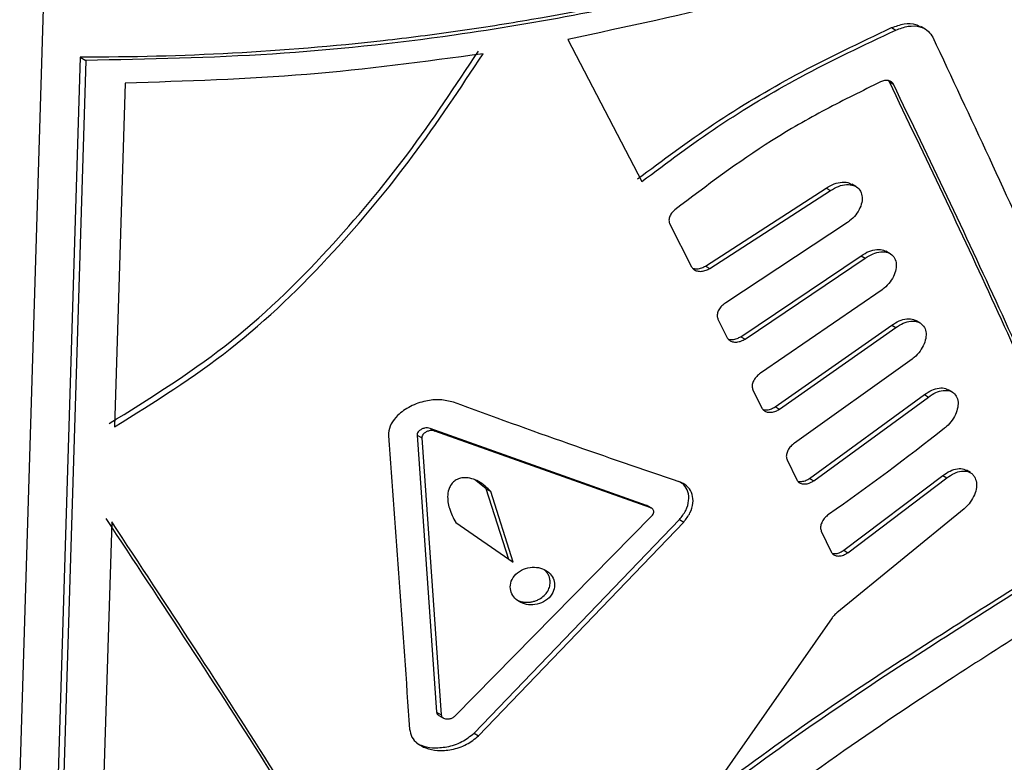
# Model space of a CAD drawing. Header units: millimetres. Extents: x 51 to 2966, y 67 to 3970.
# Tile 74 of 88: x 2483 to 2518, y 2817 to 2843. Entities that reach past the tile are written whole.
import ezdxf

# ---------------------------------------------------------------- set-up
doc = ezdxf.new("R2010")
doc.units = ezdxf.units.MM

msp = doc.modelspace()

# ---------------------------------------------------------------- linework, layer by layer
at = {"color": 7, "linetype": 'Continuous', "lineweight": 25}
for p, q in [((2485.283, 2887.024), (2478.405, 2663.545)), ((2514.027, 2842.676), (2514.173, 2842.592)), ((2515.212, 2842.63), (2515.067, 2842.714)), ((2502.543, 2842.261), (2505.172, 2837.22)), ((2485.25, 2841.631), (2484.152, 2805.97)), ((2485.451, 2841.515), (2484.353, 2805.854)), ((2485.25, 2841.631), (2485.451, 2841.515)), ((2486.847, 2840.709), (2486.471, 2828.514)), ((2513.947, 2840.751), (2513.908, 2840.798)), ((2513.947, 2840.751), (2514.093, 2840.667)), ((2507.428, 2834.219), (2511.71, 2836.982)), ((2507.579, 2834.131), (2511.857, 2836.897)), ((2511.71, 2836.982), (2511.857, 2836.897)), ((2512.757, 2837.04), (2512.611, 2837.124)), ((2506.16, 2835.709), (2506.933, 2834.19)), ((2512.467, 2835.765), (2508.145, 2832.914)), ((2513.972, 2834.657), (2513.826, 2834.741)), ((2508.677, 2831.712), (2512.946, 2834.586)), ((2508.827, 2831.626), (2513.092, 2834.502)), ((2512.946, 2834.586), (2513.092, 2834.502)), ((2507.428, 2834.219), (2507.579, 2834.131)), ((2513.688, 2833.379), (2509.379, 2830.416)), ((2507.868, 2832.332), (2508.196, 2831.676)), ((2515.034, 2832.198), (2514.889, 2832.281)), ((2509.897, 2829.223), (2514.028, 2832.116)), ((2510.045, 2829.137), (2514.173, 2832.032)), ((2514.028, 2832.116), (2514.173, 2832.032)), ((2508.677, 2831.712), (2508.827, 2831.626)), ((2514.755, 2830.916), (2510.585, 2827.935)), ((2516.174, 2829.749), (2516.03, 2829.832)), ((2509.108, 2829.831), (2509.428, 2829.179)), ((2511.119, 2826.686), (2515.189, 2829.655)), ((2511.266, 2826.601), (2515.333, 2829.572)), ((2515.189, 2829.655), (2515.333, 2829.572)), ((2509.897, 2829.223), (2510.045, 2829.137)), ((2505.335, 2825.726), (2497.658, 2828.457)), ((2497.658, 2828.457), (2497.824, 2828.361)), ((2497.199, 2828.22), (2497.886, 2818.393)), ((2497.199, 2828.22), (2497.367, 2828.123)), ((2497.367, 2828.123), (2498.051, 2818.298)), ((2505.489, 2825.637), (2497.824, 2828.361)), ((2510.32, 2827.347), (2510.663, 2826.635)), ((2512.326, 2824.133), (2515.846, 2826.788)), ((2512.473, 2824.049), (2515.99, 2826.705)), ((2515.846, 2826.788), (2515.99, 2826.705)), ((2516.819, 2826.889), (2516.676, 2826.972)), ((2516.972, 2826.726), (2516.986, 2826.697)), ((2499.652, 2826.314), (2499.235, 2826.65)), ((2511.119, 2826.686), (2511.266, 2826.601)), ((2499.652, 2826.314), (2499.815, 2826.22)), ((2500.447, 2823.805), (2499.652, 2826.314)), ((2500.608, 2823.712), (2499.815, 2826.22)), ((2505.335, 2825.726), (2505.489, 2825.637)), ((2505.52, 2825.624), (2505.366, 2825.712)), ((2498.54, 2818.251), (2505.522, 2825.351)), ((2516.601, 2825.606), (2512.083, 2821.911)), ((2486.368, 2825.145), (2485.799, 2806.678)), ((2498.567, 2825.115), (2500.608, 2823.712)), ((2499.217, 2817.644), (2506.502, 2825.221)), ((2499.38, 2817.55), (2506.655, 2825.133)), ((2506.502, 2825.221), (2506.655, 2825.133)), ((2511.533, 2824.814), (2511.883, 2824.075)), ((2512.326, 2824.133), (2512.473, 2824.049)), ((2511.913, 2821.732), (2507.239, 2815.053)), ((2497.886, 2818.393), (2498.051, 2818.298)), ((2497.965, 2818.277), (2498.13, 2818.182)), ((2499.217, 2817.644), (2499.38, 2817.55))]:
    msp.add_line(p, q, dxfattribs=at)
for points, knots in [([(2524.18, 2850.864), (2522.898, 2850.124), (2521.56, 2849.425), (2518.771, 2848.107), (2517.321, 2847.488), (2515.061, 2846.619), (2514.294, 2846.341), (2512.746, 2845.808), (2511.963, 2845.554), (2509.589, 2844.827), (2507.971, 2844.388), (2504.666, 2843.604), (2502.978, 2843.259), (2500.394, 2842.811), (2499.524, 2842.674), (2497.766, 2842.423), (2496.883, 2842.311), (2494.227, 2842.012), (2492.446, 2841.865), (2488.863, 2841.671), (2487.062, 2841.625), (2485.25, 2841.631)], [0, 0, 0, 0, 0.125, 0.125, 0.25, 0.25, 0.3125, 0.3125, 0.375, 0.375, 0.5, 0.5, 0.625, 0.625, 0.6875, 0.6875, 0.75, 0.75, 0.875, 0.875, 1, 1, 1, 1]), ([(2524.321, 2850.782), (2522.933, 2850.028), (2520.143, 2848.512), (2515.786, 2846.706), (2511.515, 2845.245), (2507.371, 2844.086), (2503.031, 2843.124), (2497.93, 2842.277), (2492.057, 2841.641), (2487.663, 2841.557), (2485.451, 2841.515)], [0, 0, 0, 0, 0.132403, 0.266269, 0.37184, 0.477411, 0.586047, 0.694686, 0.846236, 1, 1, 1, 1]), ([(2524.296, 2849.967), (2522.782, 2849.149), (2519.735, 2847.501), (2514.495, 2845.402), (2508.781, 2843.577), (2504.632, 2842.702), (2502.543, 2842.261)], [0, 0, 0, 0, 0.2414258, 0.4860236, 0.7411362, 1, 1, 1, 1]), ([(2514.027, 2842.676), (2514.177, 2842.729), (2514.476, 2842.834), (2514.842, 2842.83), (2514.999, 2842.731), (2515.056, 2842.695)], [0, 0, 0, 0, 0.389449, 0.779157, 1, 1, 1, 1]), ([(2505.018, 2837.31), (2505.905, 2837.974), (2507.707, 2839.321), (2510.783, 2841.143), (2512.895, 2842.141), (2514.027, 2842.676)], [0, 0, 0, 0, 0.3105077, 0.6303535, 1, 1, 1, 1]), ([(2505.172, 2837.22), (2506.059, 2837.885), (2507.858, 2839.234), (2510.931, 2841.058), (2513.041, 2842.056), (2514.173, 2842.592)], [0, 0, 0, 0, 0.310446, 0.630236, 1, 1, 1, 1]), ([(2514.173, 2842.592), (2514.323, 2842.646), (2514.624, 2842.754), (2515.033, 2842.729), (2515.331, 2842.583), (2515.439, 2842.409), (2515.485, 2842.335)], [0, 0, 0, 0, 0.269195, 0.538553, 0.803245, 1, 1, 1, 1]), ([(2515.485, 2842.335), (2516.822, 2839.484), (2519.499, 2833.779), (2521.824, 2828.275), (2522.987, 2825.521)], [0, 0, 0, 0, 0.49967, 1, 1, 1, 1]), ([(2486.276, 2828.628), (2487.682, 2829.501), (2490.533, 2831.272), (2493.978, 2834.629), (2496.942, 2838.171), (2498.562, 2840.617), (2499.376, 2841.844)], [0, 0, 0, 0, 0.258454, 0.523796, 0.760954, 1, 1, 1, 1]), ([(2486.471, 2828.514), (2487.878, 2829.393), (2490.728, 2831.175), (2494.164, 2834.541), (2497.117, 2838.085), (2498.73, 2840.525), (2499.54, 2841.75)], [0, 0, 0, 0, 0.258972, 0.524838, 0.76149, 1, 1, 1, 1]), ([(2499.54, 2841.75), (2497.465, 2841.471), (2493.287, 2840.908), (2489.003, 2840.776), (2486.847, 2840.709)], [0, 0, 0, 0, 0.496553, 1, 1, 1, 1]), ([(2513.632, 2840.75), (2512.986, 2840.433), (2511.693, 2839.799), (2509.193, 2838.37), (2507.465, 2837.064), (2506.343, 2836.217)], [0, 0, 0, 0, 0.259592, 0.519261, 1, 1, 1, 1]), ([(2514.093, 2840.667), (2514.071, 2840.699), (2514.029, 2840.763), (2513.914, 2840.805), (2513.778, 2840.807), (2513.681, 2840.769), (2513.632, 2840.75)], [0, 0, 0, 0, 0.248015, 0.495874, 0.74827, 1, 1, 1, 1]), ([(2521.14, 2825.05), (2520.018, 2827.622), (2517.773, 2832.77), (2515.223, 2838.09), (2513.947, 2840.751)], [0, 0, 0, 0, 0.4997149, 1, 1, 1, 1]), ([(2521.282, 2824.968), (2520.16, 2827.54), (2517.916, 2832.688), (2515.368, 2838.007), (2514.093, 2840.667)], [0, 0, 0, 0, 0.4997163, 1, 1, 1, 1]), ([(2511.71, 2836.982), (2511.804, 2837.037), (2511.991, 2837.149), (2512.28, 2837.204), (2512.496, 2837.193), (2512.58, 2837.13), (2512.604, 2837.113)], [0, 0, 0, 0, 0.296395, 0.592818, 0.886856, 1, 1, 1, 1]), ([(2511.857, 2836.897), (2511.95, 2836.952), (2512.137, 2837.063), (2512.429, 2837.123), (2512.684, 2837.093), (2512.874, 2836.971), (2512.978, 2836.778), (2512.992, 2836.54), (2512.917, 2836.282), (2512.763, 2836.03), (2512.597, 2835.86), (2512.491, 2835.782), (2512.467, 2835.765)], [0, 0, 0, 0, 0.113671, 0.227359, 0.340132, 0.449537, 0.555016, 0.657747, 0.75974, 0.86309, 0.969355, 1, 1, 1, 1]), ([(2506.343, 2836.217), (2506.301, 2836.177), (2506.216, 2836.097), (2506.142, 2835.953), (2506.121, 2835.816), (2506.148, 2835.743), (2506.16, 2835.709)], [0, 0, 0, 0, 0.264933, 0.530535, 0.780667, 1, 1, 1, 1]), ([(2512.946, 2834.586), (2513.037, 2834.643), (2513.219, 2834.756), (2513.499, 2834.816), (2513.711, 2834.808), (2513.795, 2834.747), (2513.82, 2834.73)], [0, 0, 0, 0, 0.293891, 0.587837, 0.87962, 1, 1, 1, 1]), ([(2513.092, 2834.502), (2513.183, 2834.558), (2513.364, 2834.671), (2513.647, 2834.736), (2513.896, 2834.71), (2514.082, 2834.594), (2514.186, 2834.405), (2514.201, 2834.168), (2514.13, 2833.908), (2513.98, 2833.651), (2513.816, 2833.477), (2513.712, 2833.397), (2513.688, 2833.379)], [0, 0, 0, 0, 0.112453, 0.224922, 0.33658, 0.445466, 0.551231, 0.65482, 0.757879, 0.862064, 0.968615, 1, 1, 1, 1]), ([(2506.933, 2834.19), (2506.957, 2834.156), (2507.004, 2834.089), (2507.128, 2834.036), (2507.279, 2834.024), (2507.438, 2834.057), (2507.536, 2834.108), (2507.579, 2834.131)], [0, 0, 0, 0, 0.197815, 0.395191, 0.602429, 0.823191, 1, 1, 1, 1]), ([(2506.984, 2834.131), (2507.03, 2834.124), (2507.128, 2834.11), (2507.286, 2834.145), (2507.384, 2834.196), (2507.428, 2834.219)], [0, 0, 0, 0, 0.33203, 0.702984, 1, 1, 1, 1]), ([(2508.145, 2832.914), (2508.095, 2832.879), (2507.996, 2832.808), (2507.89, 2832.665), (2507.837, 2832.519), (2507.838, 2832.406), (2507.861, 2832.35), (2507.868, 2832.332)], [0, 0, 0, 0, 0.232373, 0.465205, 0.68674, 0.89479, 1, 1, 1, 1]), ([(2514.028, 2832.116), (2514.116, 2832.173), (2514.293, 2832.288), (2514.566, 2832.352), (2514.774, 2832.347), (2514.857, 2832.288), (2514.883, 2832.27)], [0, 0, 0, 0, 0.29189, 0.583807, 0.873802, 1, 1, 1, 1]), ([(2514.173, 2832.032), (2514.261, 2832.089), (2514.438, 2832.203), (2514.713, 2832.272), (2514.955, 2832.251), (2515.138, 2832.139), (2515.242, 2831.953), (2515.258, 2831.717), (2515.19, 2831.455), (2515.043, 2831.195), (2514.882, 2831.018), (2514.779, 2830.935), (2514.755, 2830.916)], [0, 0, 0, 0, 0.111477, 0.222969, 0.333725, 0.442198, 0.548175, 0.652462, 0.756382, 0.861249, 0.968042, 1, 1, 1, 1]), ([(2508.196, 2831.676), (2508.219, 2831.643), (2508.264, 2831.576), (2508.386, 2831.524), (2508.534, 2831.515), (2508.689, 2831.55), (2508.785, 2831.602), (2508.827, 2831.626)], [0, 0, 0, 0, 0.1992181, 0.3981454, 0.6055086, 0.8246047, 1, 1, 1, 1]), ([(2508.244, 2831.618), (2508.29, 2831.612), (2508.385, 2831.6), (2508.539, 2831.637), (2508.635, 2831.689), (2508.677, 2831.712)], [0, 0, 0, 0, 0.333756, 0.703764, 1, 1, 1, 1]), ([(2509.379, 2830.416), (2509.331, 2830.38), (2509.234, 2830.309), (2509.13, 2830.165), (2509.078, 2830.019), (2509.078, 2829.905), (2509.101, 2829.85), (2509.108, 2829.831)], [0, 0, 0, 0, 0.230619, 0.461612, 0.683191, 0.893137, 1, 1, 1, 1]), ([(2515.189, 2829.655), (2515.274, 2829.713), (2515.446, 2829.83), (2515.711, 2829.898), (2515.915, 2829.897), (2515.997, 2829.839), (2516.023, 2829.821)], [0, 0, 0, 0, 0.289914, 0.579877, 0.868132, 1, 1, 1, 1]), ([(2498.485, 2829.384), (2498.331, 2829.423), (2498.024, 2829.501), (2497.485, 2829.443), (2496.951, 2829.261), (2496.522, 2828.964), (2496.26, 2828.621), (2496.181, 2828.365), (2496.186, 2828.227), (2496.187, 2828.198)], [0, 0, 0, 0, 0.168157, 0.335771, 0.519114, 0.702508, 0.833582, 0.965258, 1, 1, 1, 1]), ([(2515.333, 2829.572), (2515.419, 2829.63), (2515.59, 2829.746), (2515.858, 2829.818), (2516.093, 2829.802), (2516.272, 2829.695), (2516.375, 2829.512), (2516.393, 2829.276), (2516.327, 2829.013), (2516.183, 2828.75), (2516.026, 2828.569), (2515.924, 2828.484), (2515.9, 2828.465)], [0, 0, 0, 0, 0.1105283, 0.2210711, 0.3309635, 0.4390526, 0.5452391, 0.6501975, 0.7549467, 0.8604757, 0.9674958, 1, 1, 1, 1]), ([(2506.492, 2826.562), (2505.2, 2827.002), (2502.611, 2827.885), (2499.863, 2828.883), (2498.485, 2829.384)], [0, 0, 0, 0, 0.498806, 1, 1, 1, 1]), ([(2509.428, 2829.179), (2509.45, 2829.146), (2509.495, 2829.08), (2509.615, 2829.03), (2509.76, 2829.023), (2509.911, 2829.06), (2510.004, 2829.113), (2510.045, 2829.137)], [0, 0, 0, 0, 0.2005866, 0.4008869, 0.6084087, 0.8259692, 1, 1, 1, 1]), ([(2509.475, 2829.123), (2509.519, 2829.118), (2509.612, 2829.107), (2509.763, 2829.146), (2509.855, 2829.199), (2509.897, 2829.223)], [0, 0, 0, 0, 0.335197, 0.704548, 1, 1, 1, 1]), ([(2497.658, 2828.457), (2497.627, 2828.465), (2497.564, 2828.481), (2497.455, 2828.47), (2497.348, 2828.432), (2497.263, 2828.371), (2497.213, 2828.302), (2497.198, 2828.251), (2497.199, 2828.225), (2497.199, 2828.22)], [0, 0, 0, 0, 0.17063, 0.340709, 0.52545, 0.7073, 0.837906, 0.96904, 1, 1, 1, 1]), ([(2497.824, 2828.361), (2497.793, 2828.369), (2497.731, 2828.385), (2497.622, 2828.374), (2497.515, 2828.336), (2497.431, 2828.275), (2497.38, 2828.206), (2497.365, 2828.155), (2497.366, 2828.128), (2497.367, 2828.123)], [0, 0, 0, 0, 0.170385, 0.340288, 0.524701, 0.706256, 0.837141, 0.968582, 1, 1, 1, 1]), ([(2510.585, 2827.935), (2510.537, 2827.899), (2510.443, 2827.826), (2510.342, 2827.682), (2510.29, 2827.536), (2510.29, 2827.421), (2510.312, 2827.365), (2510.32, 2827.347)], [0, 0, 0, 0, 0.229029, 0.458382, 0.679932, 0.891615, 1, 1, 1, 1]), ([(2499.815, 2826.22), (2499.68, 2826.351), (2499.488, 2826.536), (2499.143, 2826.684), (2498.908, 2826.721), (2498.7, 2826.687), (2498.551, 2826.617), (2498.424, 2826.503), (2498.319, 2826.327), (2498.258, 2826.017), (2498.329, 2825.586), (2498.484, 2825.28), (2498.567, 2825.115)], [0, 0, 0, 0, 0.194518, 0.276224, 0.358656, 0.404394, 0.450429, 0.491507, 0.547296, 0.635345, 0.802851, 1, 1, 1, 1]), ([(2515.846, 2826.788), (2515.931, 2826.847), (2516.1, 2826.964), (2516.36, 2827.035), (2516.561, 2827.036), (2516.643, 2826.979), (2516.669, 2826.96)], [0, 0, 0, 0, 0.288846, 0.577724, 0.865033, 1, 1, 1, 1]), ([(2515.99, 2826.705), (2516.074, 2826.763), (2516.243, 2826.88), (2516.506, 2826.955), (2516.737, 2826.942), (2516.894, 2826.853), (2516.951, 2826.76), (2516.972, 2826.726)], [0, 0, 0, 0, 0.219482, 0.438995, 0.657313, 0.872541, 1, 1, 1, 1]), ([(2516.986, 2826.697), (2517.01, 2826.63), (2517.056, 2826.496), (2517.02, 2826.236), (2516.909, 2825.969), (2516.757, 2825.753), (2516.642, 2825.644), (2516.601, 2825.606)], [0, 0, 0, 0, 0.2184315, 0.4368386, 0.6558716, 0.8770993, 1, 1, 1, 1]), ([(2506.502, 2825.221), (2506.584, 2825.328), (2506.748, 2825.543), (2506.849, 2825.896), (2506.819, 2826.211), (2506.692, 2826.449), (2506.544, 2826.536), (2506.483, 2826.572)], [0, 0, 0, 0, 0.218622, 0.43765, 0.647853, 0.853178, 1, 1, 1, 1]), ([(2506.655, 2825.133), (2506.736, 2825.24), (2506.9, 2825.455), (2507, 2825.808), (2506.973, 2826.126), (2506.823, 2826.38), (2506.638, 2826.509), (2506.515, 2826.553), (2506.492, 2826.562)], [0, 0, 0, 0, 0.196607, 0.39358, 0.582672, 0.767409, 0.955832, 1, 1, 1, 1]), ([(2510.663, 2826.635), (2510.685, 2826.602), (2510.728, 2826.536), (2510.846, 2826.488), (2510.988, 2826.483), (2511.136, 2826.522), (2511.226, 2826.576), (2511.266, 2826.601)], [0, 0, 0, 0, 0.201883, 0.403511, 0.611199, 0.827363, 1, 1, 1, 1]), ([(2510.708, 2826.58), (2510.751, 2826.576), (2510.842, 2826.566), (2510.989, 2826.608), (2511.079, 2826.662), (2511.119, 2826.686)], [0, 0, 0, 0, 0.336399, 0.705324, 1, 1, 1, 1]), ([(2505.365, 2825.71), (2505.361, 2825.714), (2505.352, 2825.72), (2505.341, 2825.724), (2505.335, 2825.726)], [0, 0, 0, 0, 0.492478, 1, 1, 1, 1]), ([(2505.522, 2825.351), (2505.539, 2825.372), (2505.572, 2825.415), (2505.593, 2825.485), (2505.588, 2825.548), (2505.557, 2825.599), (2505.52, 2825.626), (2505.495, 2825.635), (2505.489, 2825.637)], [0, 0, 0, 0, 0.196027, 0.392532, 0.579827, 0.762179, 0.949084, 1, 1, 1, 1]), ([(2511.793, 2825.406), (2511.746, 2825.369), (2511.654, 2825.295), (2511.556, 2825.151), (2511.504, 2825.004), (2511.504, 2824.889), (2511.526, 2824.833), (2511.533, 2824.814)], [0, 0, 0, 0, 0.2275866, 0.4554231, 0.6769668, 0.8902021, 1, 1, 1, 1]), ([(2497.255, 2807.657), (2495.531, 2810.538), (2492.076, 2816.31), (2488.142, 2822.272), (2486.172, 2825.258)], [0, 0, 0, 0, 0.499141, 1, 1, 1, 1]), ([(2497.421, 2807.562), (2495.7, 2810.44), (2492.254, 2816.207), (2488.332, 2822.162), (2486.368, 2825.145)], [0, 0, 0, 0, 0.499157, 1, 1, 1, 1]), ([(2507.088, 2815.14), (2508.329, 2816.059), (2510.812, 2817.898), (2514.424, 2820.287), (2517.795, 2822.422), (2519.81, 2823.704), (2520.824, 2824.349)], [0, 0, 0, 0, 0.268976, 0.538012, 0.767681, 1, 1, 1, 1]), ([(2507.239, 2815.053), (2508.48, 2815.973), (2510.96, 2817.814), (2514.571, 2820.205), (2517.939, 2822.34), (2519.953, 2823.622), (2520.966, 2824.267)], [0, 0, 0, 0, 0.269026, 0.538111, 0.767736, 1, 1, 1, 1]), ([(2511.883, 2824.075), (2511.905, 2824.043), (2511.947, 2823.977), (2512.063, 2823.93), (2512.202, 2823.927), (2512.346, 2823.969), (2512.434, 2824.024), (2512.473, 2824.049)], [0, 0, 0, 0, 0.203081, 0.405966, 0.613838, 0.828724, 1, 1, 1, 1]), ([(2511.926, 2824.022), (2511.968, 2824.019), (2512.057, 2824.01), (2512.2, 2824.054), (2512.287, 2824.109), (2512.326, 2824.133)], [0, 0, 0, 0, 0.3372811, 0.706069, 1, 1, 1, 1]), ([(2501.685, 2822.307), (2501.781, 2822.359), (2501.866, 2822.429), (2501.994, 2822.59), (2502.038, 2822.68), (2502.102, 2822.949), (2502.057, 2823.122), (2501.854, 2823.387), (2501.695, 2823.482), (2501.411, 2823.536), (2501.308, 2823.54), (2501.099, 2823.51), (2500.994, 2823.477), (2500.802, 2823.375), (2500.715, 2823.305), (2500.584, 2823.146), (2500.54, 2823.057), (2500.475, 2822.791), (2500.521, 2822.616), (2500.727, 2822.349), (2500.887, 2822.253), (2501.172, 2822.196), (2501.274, 2822.192), (2501.483, 2822.221), (2501.588, 2822.254), (2501.685, 2822.307)], [0, 0, 0, 0, 0.0625, 0.0625, 0.125, 0.125, 0.25, 0.25, 0.375, 0.375, 0.4375, 0.4375, 0.5, 0.5, 0.5625, 0.5625, 0.625, 0.625, 0.75, 0.75, 0.875, 0.875, 0.9375, 0.9375, 1, 1, 1, 1]), ([(2522.051, 2823.389), (2521.152, 2822.805), (2519.347, 2821.632), (2516.088, 2819.558), (2512.287, 2817.037), (2508.327, 2814.103), (2504.712, 2811.122), (2502.572, 2809.198), (2501.496, 2808.23)], [0, 0, 0, 0, 0.1372122, 0.2755381, 0.4690885, 0.6682731, 0.8330948, 1, 1, 1, 1]), ([(2501.525, 2822.399), (2501.587, 2822.438), (2501.71, 2822.516), (2501.839, 2822.683), (2501.9, 2822.836), (2501.918, 2822.961), (2501.916, 2823.066), (2501.892, 2823.176), (2501.842, 2823.285), (2501.785, 2823.368), (2501.739, 2823.409), (2501.724, 2823.422)], [0, 0, 0, 0, 0.150233, 0.300492, 0.452448, 0.535407, 0.618325, 0.727429, 0.836484, 0.945506, 1, 1, 1, 1]), ([(2500.813, 2822.338), (2500.834, 2822.33), (2500.898, 2822.307), (2501.013, 2822.291), (2501.148, 2822.289), (2501.278, 2822.306), (2501.405, 2822.34), (2501.485, 2822.379), (2501.525, 2822.399)], [0, 0, 0, 0, 0.10284, 0.305394, 0.491024, 0.661087, 0.827653, 1, 1, 1, 1]), ([(2512.083, 2821.911), (2512.038, 2821.873), (2511.974, 2821.818), (2511.927, 2821.752), (2511.913, 2821.732)], [0, 0, 0, 0, 0.703798, 1, 1, 1, 1]), ([(2497.886, 2818.393), (2497.89, 2818.374), (2497.898, 2818.336), (2497.93, 2818.297), (2497.958, 2818.283), (2497.966, 2818.279)], [0, 0, 0, 0, 0.410359, 0.819744, 1, 1, 1, 1]), ([(2498.051, 2818.298), (2498.055, 2818.279), (2498.063, 2818.24), (2498.105, 2818.194), (2498.167, 2818.161), (2498.25, 2818.145), (2498.349, 2818.152), (2498.455, 2818.185), (2498.512, 2818.23), (2498.54, 2818.251)], [0, 0, 0, 0, 0.117196, 0.2341025, 0.3578764, 0.4987034, 0.6588534, 0.8330004, 1, 1, 1, 1]), ([(2496.931, 2817.787), (2496.95, 2817.69), (2496.99, 2817.496), (2497.204, 2817.266), (2497.513, 2817.098), (2497.93, 2817.013), (2498.431, 2817.048), (2498.958, 2817.218), (2499.242, 2817.442), (2499.38, 2817.55)], [0, 0, 0, 0, 0.116455, 0.232613, 0.356255, 0.498235, 0.660073, 0.8348, 1, 1, 1, 1]), ([(2497.172, 2817.308), (2497.226, 2817.275), (2497.391, 2817.175), (2497.766, 2817.112), (2498.264, 2817.142), (2498.794, 2817.312), (2499.079, 2817.536), (2499.217, 2817.644)], [0, 0, 0, 0, 0.097961, 0.296693, 0.523467, 0.768475, 1, 1, 1, 1])]:
    msp.add_open_spline(points, degree=3, knots=knots, dxfattribs=at)
for points in [[(2515.9, 2828.465), (2514.569, 2827.407), (2513.2, 2826.387), (2511.793, 2825.406)], [(2496.187, 2828.198), (2496.438, 2824.726), (2496.686, 2821.255), (2496.931, 2817.787)]]:
    msp.add_open_spline(points, degree=3, dxfattribs=at)

doc.saveas('drawing.dxf')
